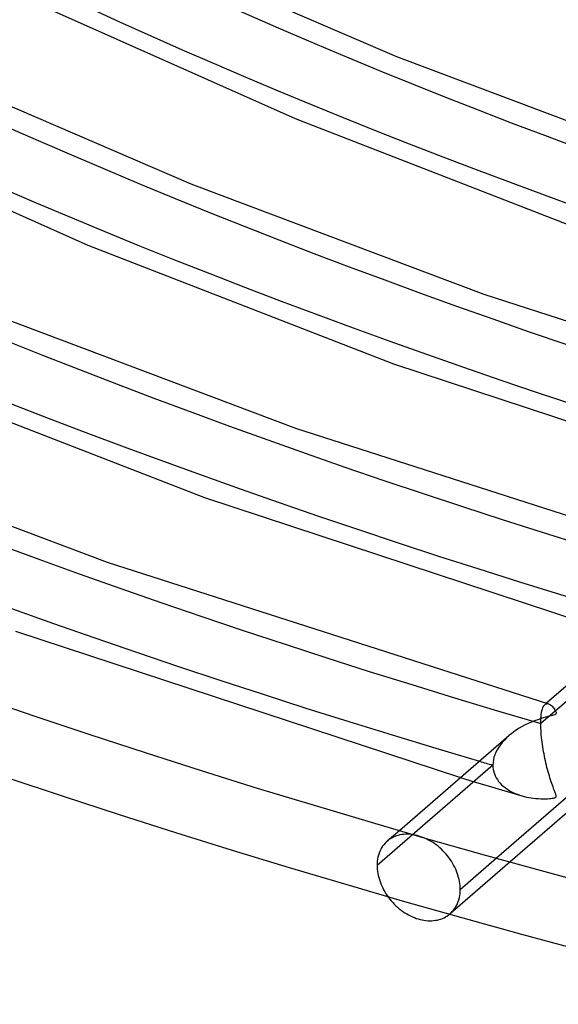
# Model space of a CAD drawing. Header units: millimetres. Extents: x -1077 to 1077, y -1167 to 1197.
# Tile 7 of 81: x -380 to -324, y 490 to 592. Entities that reach past the tile are written whole.
import ezdxf

# ---------------------------------------------------------------- set-up
doc = ezdxf.new("R2010")
doc.units = ezdxf.units.MM
doc.layers.add('HIDDEN', color=7, linetype='Continuous')
doc.layers.add('THICK', color=7, linetype='Continuous')

msp = doc.modelspace()

# ---------------------------------------------------------------- linework, layer by layer
at = {"layer": 'HIDDEN'}
for p, q in [((-313.72, 529.18), (-325.78, 518.74)), ((-325.18, 520.87), (-325.33, 520.73)), ((-325.72, 519.71), (-325.69, 519.9)), ((-325.69, 519.9), (-325.65, 520.08)), ((-325.65, 520.08), (-325.61, 520.24)), ((-325.61, 520.24), (-325.56, 520.38)), ((-325.56, 520.38), (-325.51, 520.49)), ((-325.51, 520.49), (-325.45, 520.59)), ((-325.45, 520.59), (-325.39, 520.68)), ((-325.39, 520.68), (-325.33, 520.74)), ((-325.33, 520.74), (-325.27, 520.78)), ((-325.27, 520.78), (-325.22, 520.81)), ((-325.22, 520.81), (-325.16, 520.82)), ((-325.16, 520.82), (-325.1, 520.83)), ((-325.1, 520.83), (-325.03, 520.83)), ((-325.03, 520.83), (-324.97, 520.81)), ((-325.78, 518.74), (-325.77, 519)), ((-325.77, 519), (-325.76, 519.25)), ((-325.76, 519.25), (-325.74, 519.49)), ((-325.74, 519.49), (-325.72, 519.71)), ((-325.77, 518.51), (-325.78, 518.74)), ((-325.77, 518.28), (-325.77, 518.51)), ((-325.75, 518.04), (-325.77, 518.28)), ((-325.74, 517.8), (-325.75, 518.04)), ((-325.72, 517.56), (-325.74, 517.8)), ((-329.79, 516.78), (-329.98, 516.54)), ((-329.57, 517.02), (-329.79, 516.78)), ((-329.34, 517.26), (-329.57, 517.02)), ((-329.09, 517.49), (-329.34, 517.26)), ((-325.7, 517.31), (-325.72, 517.56)), ((-325.67, 517.06), (-325.7, 517.31)), ((-325.64, 516.81), (-325.67, 517.06)), ((-325.6, 516.56), (-325.64, 516.81)), ((-330.44, 515.77), (-330.56, 515.51)), ((-330.31, 516.03), (-330.44, 515.77)), ((-330.16, 516.29), (-330.31, 516.03)), ((-329.98, 516.54), (-330.16, 516.29)), ((-325.57, 516.31), (-325.6, 516.56)), ((-325.53, 516.07), (-325.57, 516.31)), ((-325.48, 515.82), (-325.53, 516.07)), ((-325.44, 515.58), (-325.48, 515.82)), ((-330.71, 514.97), (-330.75, 514.69)), ((-330.65, 515.24), (-330.71, 514.97)), ((-330.56, 515.51), (-330.65, 515.24)), ((-325.39, 515.35), (-325.44, 515.58)), ((-325.34, 515.11), (-325.39, 515.35)), ((-325.29, 514.88), (-325.34, 515.11)), ((-325.24, 514.65), (-325.29, 514.88)), ((-330.77, 514.42), (-342.82, 503.98)), ((-330.75, 514.69), (-330.77, 514.42)), ((-330.77, 514.42), (-330.76, 514.19)), ((-330.76, 514.19), (-330.73, 513.96)), ((-330.73, 513.96), (-330.68, 513.74)), ((-330.68, 513.74), (-330.61, 513.52)), ((-325.19, 514.42), (-325.24, 514.65)), ((-325.13, 514.19), (-325.19, 514.42)), ((-325.07, 513.96), (-325.13, 514.19)), ((-325.01, 513.74), (-325.07, 513.96)), ((-324.95, 513.52), (-325.01, 513.74)), ((-334.13, 513.12), (-333.05, 512.79)), ((-333.05, 512.79), (-331.98, 512.47)), ((-330.61, 513.52), (-330.53, 513.31)), ((-330.53, 513.31), (-330.42, 513.11)), ((-330.42, 513.11), (-330.3, 512.91)), ((-330.3, 512.91), (-330.17, 512.73)), ((-330.17, 512.73), (-330.02, 512.55)), ((-324.88, 513.31), (-324.95, 513.52)), ((-324.82, 513.09), (-324.88, 513.31)), ((-324.75, 512.88), (-324.82, 513.09)), ((-324.68, 512.68), (-324.75, 512.88)), ((-324.62, 512.5), (-324.68, 512.68)), ((-331.98, 512.47), (-330.91, 512.16)), ((-330.91, 512.16), (-329.85, 511.84)), ((-330.02, 512.55), (-329.86, 512.38)), ((-329.86, 512.38), (-329.69, 512.22)), ((-329.85, 511.84), (-328.8, 511.53)), ((-329.69, 512.22), (-329.5, 512.08)), ((-329.5, 512.08), (-329.31, 511.94)), ((-329.31, 511.94), (-329.1, 511.81)), ((-329.1, 511.81), (-328.89, 511.69)), ((-328.89, 511.69), (-328.67, 511.57)), ((-324.56, 512.32), (-324.62, 512.5)), ((-324.5, 512.16), (-324.56, 512.32)), ((-324.45, 512.02), (-324.5, 512.16)), ((-324.4, 511.88), (-324.45, 512.02)), ((-324.35, 511.76), (-324.4, 511.88)), ((-324.31, 511.65), (-324.35, 511.76)), ((-324.27, 511.56), (-324.31, 511.65)), ((-328.8, 511.53), (-327.75, 511.23)), ((-328.67, 511.57), (-328.44, 511.47)), ((-328.44, 511.47), (-328.21, 511.38)), ((-328.21, 511.38), (-327.97, 511.29)), ((-327.97, 511.29), (-327.73, 511.22)), ((-327.73, 511.22), (-327.49, 511.16)), ((-327.49, 511.16), (-327.26, 511.1)), ((-327.26, 511.1), (-327.02, 511.05)), ((-327.02, 511.05), (-326.78, 511.01)), ((-326.78, 511.01), (-326.53, 510.98)), ((-326.53, 510.98), (-326.28, 510.95)), ((-326.28, 510.95), (-326.03, 510.93)), ((-326.03, 510.93), (-325.78, 510.92)), ((-325.78, 510.92), (-325.53, 510.92)), ((-325.53, 510.92), (-325.3, 510.92)), ((-325.3, 510.92), (-325.08, 510.92)), ((-325.08, 510.92), (-324.89, 510.94)), ((-324.89, 510.94), (-324.72, 510.95)), ((-324.72, 510.95), (-324.58, 510.97)), ((-324.58, 510.97), (-324.46, 510.99)), ((-324.46, 510.99), (-324.37, 511.01)), ((-324.37, 511.01), (-324.3, 511.03)), ((-324.3, 511.03), (-324.25, 511.06)), ((-324.24, 511.47), (-324.27, 511.56)), ((-324.25, 511.06), (-324.21, 511.09)), ((-324.22, 511.4), (-324.24, 511.47)), ((-324.2, 511.33), (-324.22, 511.4)), ((-324.21, 511.09), (-324.19, 511.12)), ((-324.18, 511.27), (-324.2, 511.33)), ((-324.19, 511.12), (-324.18, 511.16)), ((-324.17, 511.21), (-324.18, 511.27)), ((-324.18, 511.16), (-324.17, 511.21)), ((-340.47, 507.63), (-341.77, 506.5)), ((-341.72, 506.54), (-341.87, 506.41)), ((-341.59, 506.65), (-341.72, 506.54)), ((-341.45, 506.74), (-341.59, 506.65)), ((-341.3, 506.83), (-341.45, 506.74)), ((-341.14, 506.91), (-341.3, 506.83)), ((-340.98, 506.99), (-341.14, 506.91)), ((-340.8, 507.05), (-340.98, 506.99)), ((-340.63, 507.11), (-340.8, 507.05)), ((-340.44, 507.15), (-340.63, 507.11)), ((-340.25, 507.19), (-340.44, 507.15)), ((-340.06, 507.21), (-340.25, 507.19)), ((-339.87, 507.22), (-340.06, 507.21)), ((-339.67, 507.23), (-339.87, 507.22)), ((-339.47, 507.22), (-339.67, 507.23)), ((-339.26, 507.2), (-339.47, 507.22)), ((-339.06, 507.17), (-339.26, 507.2)), ((-338.86, 507.14), (-339.06, 507.17)), ((-338.66, 507.09), (-338.86, 507.14)), ((-338.46, 507.04), (-338.66, 507.09)), ((-338.26, 506.97), (-338.46, 507.04)), ((-338.06, 506.9), (-338.26, 506.97)), ((-337.86, 506.82), (-338.06, 506.9)), ((-337.66, 506.72), (-337.86, 506.82)), ((-337.46, 506.62), (-337.66, 506.72)), ((-337.26, 506.51), (-337.46, 506.62)), ((-342.45, 505.62), (-342.54, 505.43)), ((-342.35, 505.8), (-342.45, 505.62)), ((-342.25, 505.97), (-342.35, 505.8)), ((-342.13, 506.13), (-342.25, 505.97)), ((-342, 506.28), (-342.13, 506.13)), ((-341.87, 506.41), (-342, 506.28)), ((-337.06, 506.39), (-337.26, 506.51)), ((-336.86, 506.26), (-337.06, 506.39)), ((-336.67, 506.12), (-336.86, 506.26)), ((-336.48, 505.97), (-336.67, 506.12)), ((-336.3, 505.82), (-336.48, 505.97)), ((-336.13, 505.66), (-336.3, 505.82)), ((-335.96, 505.49), (-336.13, 505.66)), ((-335.79, 505.32), (-335.96, 505.49)), ((-342.77, 504.62), (-342.8, 504.41)), ((-342.73, 504.83), (-342.77, 504.62)), ((-342.68, 505.04), (-342.73, 504.83)), ((-342.61, 505.24), (-342.68, 505.04)), ((-342.54, 505.43), (-342.61, 505.24)), ((-335.64, 505.15), (-335.79, 505.32)), ((-335.49, 504.97), (-335.64, 505.15)), ((-335.35, 504.79), (-335.49, 504.97)), ((-335.22, 504.61), (-335.35, 504.79)), ((-335.09, 504.41), (-335.22, 504.61)), ((-334.16, 501.48), (-330.38, 504.75)), ((-342.8, 504.41), (-342.82, 504.19)), ((-342.82, 504.19), (-342.82, 503.98)), ((-342.82, 503.98), (-342.82, 503.78)), ((-342.82, 503.78), (-342.8, 503.57)), ((-342.8, 503.57), (-342.78, 503.36)), ((-328.97, 504.36), (-335.22, 498.94)), ((-334.97, 504.22), (-335.09, 504.41)), ((-334.85, 504.01), (-334.97, 504.22)), ((-334.74, 503.8), (-334.85, 504.01)), ((-334.64, 503.59), (-334.74, 503.8)), ((-334.55, 503.38), (-334.64, 503.59)), ((-342.78, 503.36), (-342.75, 503.15)), ((-342.75, 503.15), (-342.7, 502.94)), ((-342.7, 502.94), (-342.65, 502.72)), ((-342.65, 502.72), (-342.59, 502.5)), ((-342.59, 502.5), (-342.52, 502.29)), ((-334.47, 503.16), (-334.55, 503.38)), ((-334.4, 502.95), (-334.47, 503.16)), ((-334.33, 502.73), (-334.4, 502.95)), ((-334.28, 502.52), (-334.33, 502.73)), ((-334.24, 502.3), (-334.28, 502.52)), ((-342.52, 502.29), (-342.43, 502.07)), ((-342.43, 502.07), (-342.34, 501.86)), ((-342.34, 501.86), (-342.24, 501.65)), ((-342.24, 501.65), (-342.14, 501.44)), ((-342.14, 501.44), (-342.02, 501.23)), ((-334.2, 502.09), (-334.24, 502.3)), ((-334.18, 501.88), (-334.2, 502.09)), ((-334.17, 501.68), (-334.18, 501.88)), ((-334.16, 501.48), (-334.17, 501.68)), ((-334.17, 501.26), (-334.16, 501.48)), ((-342.02, 501.23), (-341.9, 501.03)), ((-341.9, 501.03), (-341.77, 500.84)), ((-341.77, 500.84), (-341.64, 500.65)), ((-341.64, 500.65), (-341.5, 500.47)), ((-341.5, 500.47), (-341.35, 500.29)), ((-334.37, 500.21), (-334.3, 500.41)), ((-334.3, 500.41), (-334.25, 500.62)), ((-334.25, 500.62), (-334.21, 500.83)), ((-334.21, 500.83), (-334.18, 501.05)), ((-334.18, 501.05), (-334.17, 501.26)), ((-341.35, 500.29), (-341.2, 500.12)), ((-341.2, 500.12), (-341.04, 499.95)), ((-341.04, 499.95), (-340.87, 499.78)), ((-340.87, 499.78), (-340.69, 499.62)), ((-340.69, 499.62), (-340.51, 499.47)), ((-340.51, 499.47), (-340.33, 499.32)), ((-334.86, 499.32), (-334.74, 499.48)), ((-334.74, 499.48), (-334.63, 499.65)), ((-334.63, 499.65), (-334.53, 499.83)), ((-334.53, 499.83), (-334.44, 500.02)), ((-334.44, 500.02), (-334.37, 500.21)), ((-340.33, 499.32), (-340.13, 499.18)), ((-340.13, 499.18), (-339.94, 499.05)), ((-339.94, 499.05), (-339.74, 498.93)), ((-339.74, 498.93), (-339.54, 498.82)), ((-339.54, 498.82), (-339.34, 498.71)), ((-339.34, 498.71), (-339.14, 498.62)), ((-339.14, 498.62), (-338.94, 498.54)), ((-338.94, 498.54), (-338.74, 498.46)), ((-338.74, 498.46), (-338.54, 498.4)), ((-338.54, 498.4), (-338.34, 498.35)), ((-338.34, 498.35), (-338.14, 498.3)), ((-336.55, 498.29), (-336.37, 498.34)), ((-336.37, 498.34), (-336.19, 498.39)), ((-336.19, 498.39), (-336.02, 498.46)), ((-336.02, 498.46), (-335.85, 498.53)), ((-335.85, 498.53), (-335.7, 498.61)), ((-335.7, 498.61), (-335.55, 498.7)), ((-335.55, 498.7), (-335.4, 498.8)), ((-335.4, 498.8), (-335.27, 498.91)), ((-335.27, 498.91), (-335.12, 499.03)), ((-335.12, 499.03), (-334.99, 499.17)), ((-334.99, 499.17), (-334.86, 499.32)), ((-338.14, 498.3), (-337.94, 498.26)), ((-337.94, 498.26), (-337.74, 498.24)), ((-337.74, 498.24), (-337.53, 498.22)), ((-337.53, 498.22), (-337.33, 498.21)), ((-337.33, 498.21), (-337.13, 498.22)), ((-337.13, 498.22), (-336.94, 498.23)), ((-336.94, 498.23), (-336.74, 498.26)), ((-336.74, 498.26), (-336.55, 498.29))]:
    msp.add_line(p, q, dxfattribs=at)
for centre, major_axis, start_param, end_param in [((0, 795.88), (-682, 0), 0, 2.617994), ((0, 795.87), (-540.61, 0), 0.019721, 1.037949), ((0, 795.87), (-506.51, 0), 0.020344, 1.037326), ((0, 795.87), (-642.91, 0), 0.018249, 1.03942), ((0, 795.87), (-608.81, 0), 0.018685, 1.038985), ((0, 795.87), (-574.71, 0), 0.019172, 1.038497), ((0, 795.87), (652.89, 0), -2.104526, -2.102053)]:
    msp.add_ellipse(centre, major_axis=major_axis, ratio=0.5, start_param=start_param, end_param=end_param, dxfattribs=at)
at = {"layer": 'THICK'}
for p, q in [((-367.46, 599.71), (-340.81, 588.21)), ((-379.06, 594.12), (-351.35, 581.75)), ((-340.81, 588.21), (-312.11, 577.4)), ((-390.55, 587.16), (-362.22, 574.95)), ((-402.4, 581.69), (-372.94, 568.56)), ((-351.35, 581.75), (-321.4, 570.12)), ((-362.22, 574.95), (-331.72, 563.45)), ((-372.94, 568.56), (-341.1, 556.2)), ((-331.72, 563.45), (-290.88, 550.35)), ((-383.64, 561.68), (-351.33, 549.5)), ((-341.1, 556.2), (-300.02, 542.65)), ((-394.53, 555.36), (-360.8, 542.28)), ((-351.33, 549.5), (-307.93, 535.58)), ((-405.05, 548.41), (-370.94, 535.56)), ((-360.8, 542.28), (-317.08, 527.89)), ((-370.94, 535.56), (-324.98, 520.81)), ((-312.05, 532.24), (-325.18, 520.87)), ((-380.5, 528.36), (-334.13, 513.12)), ((-324.97, 520.81), (-324.9, 520.78)), ((-324.9, 520.78), (-324.82, 520.74)), ((-324.82, 520.74), (-324.75, 520.69)), ((-324.75, 520.69), (-324.67, 520.62)), ((-324.67, 520.62), (-324.59, 520.55)), ((-324.59, 520.55), (-324.52, 520.46)), ((-324.52, 520.46), (-324.44, 520.37)), ((-324.44, 520.37), (-324.37, 520.27)), ((-324.37, 520.27), (-324.31, 520.17)), ((-324.31, 520.17), (-324.26, 520.08)), ((-324.26, 520.08), (-324.22, 520)), ((-324.22, 520), (-324.19, 519.93)), ((-324.19, 519.93), (-324.18, 519.87)), ((-324.18, 519.87), (-324.17, 519.82)), ((-326.75, 518.9), (-327.08, 518.76)), ((-326.42, 519.03), (-326.75, 518.9)), ((-326.1, 519.15), (-326.42, 519.03)), ((-325.8, 519.25), (-326.1, 519.15)), ((-325.52, 519.34), (-325.8, 519.25)), ((-325.27, 519.41), (-325.52, 519.34)), ((-325.04, 519.47), (-325.27, 519.41)), ((-324.85, 519.52), (-325.04, 519.47)), ((-324.69, 519.56), (-324.85, 519.52)), ((-324.55, 519.59), (-324.69, 519.56)), ((-324.44, 519.62), (-324.55, 519.59)), ((-324.35, 519.65), (-324.44, 519.62)), ((-324.29, 519.68), (-324.35, 519.65)), ((-324.24, 519.71), (-324.29, 519.68)), ((-324.2, 519.74), (-324.24, 519.71)), ((-324.18, 519.78), (-324.2, 519.74)), ((-324.17, 519.82), (-324.18, 519.78)), ((-328.57, 517.89), (-328.84, 517.69)), ((-328.29, 518.08), (-328.57, 517.89)), ((-328.01, 518.26), (-328.29, 518.08)), ((-327.71, 518.44), (-328.01, 518.26)), ((-327.4, 518.6), (-327.71, 518.44)), ((-327.08, 518.76), (-327.4, 518.6)), ((-329.1, 517.47), (-340.47, 507.63)), ((-328.84, 517.69), (-329.09, 517.49)), ((-330.38, 504.75), (-322.11, 511.92)), ((-322.55, 509.91), (-328.97, 504.36))]:
    msp.add_line(p, q, dxfattribs=at)
for centre, major_axis, start_param, end_param in [((0, 800.21), (732, 0), -3.141592, -0.523599), ((0, 800.21), (-677, 0), 0, 2.617994), ((0, 795.88), (-732, 0), 0, 2.617994), ((0, 795.87), (516.49, 0), -3.12144, -2.107202), ((0, 795.87), (482.39, 0), -3.120755, -2.108107), ((0, 795.87), (652.89, 0), -3.123462, -2.104526), ((0, 795.87), (618.79, 0), -3.12304, -2.105085), ((0, 795.87), (584.69, 0), -3.122569, -2.105708), ((0, 795.87), (550.59, 0), -3.122039, -2.106409)]:
    msp.add_ellipse(centre, major_axis=major_axis, ratio=0.5, start_param=start_param, end_param=end_param, dxfattribs=at)

doc.saveas('drawing.dxf')
